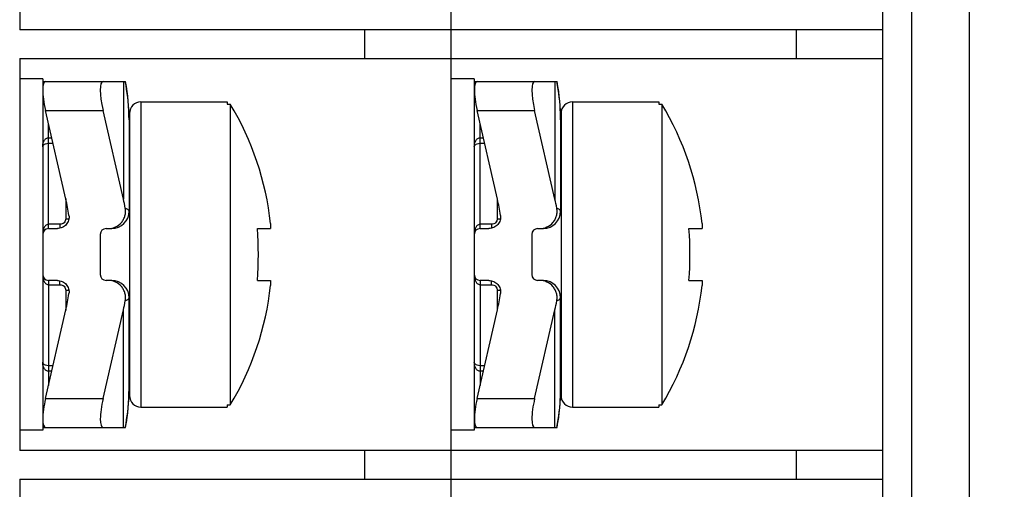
# Model space of a CAD drawing. Header units: millimetres. Extents: x 0 to 594, y 0 to 420.
# Tile 11 of 44: x 126 to 143, y 218 to 226. Entities that reach past the tile are written whole.
import ezdxf

# ---------------------------------------------------------------- set-up
doc = ezdxf.new("R2010")
doc.units = ezdxf.units.MM
doc.header["$LTSCALE"] = 32.67
doc.layers.get('0').update_dxf_attribs({"linetype": 'CONTINUOUS'})
doc.layers.add('ASSI', color=7, linetype='CONTINUOUS')
doc.styles.add('TEXTSTYLE_5', font='trium.ttf')
doc.dimstyles.new('DIMSTYLE_3', dxfattribs={"dimtxt": 6, "dimasz": 3.5, "dimexe": 1, "dimexo": 0.5, "dimgap": 1.5, "dimtad": 1, "dimdec": 1, "dimdsep": 46, "dimtxsty": 'TEXTSTYLE_5', "dimblk": '_FILLED', "dimblk1": '_FILLED', "dimblk2": '_FILLED', "dimcen": 0.09, "dimadec": 4, "dimazin": 2, "dimtp": 0.15, "dimtm": 0.15, "dimtfac": 1, "dimtdec": 1, "dimtofl": 0, "dimtmove": 0, "dimatfit": 3, "dimldrblk": '_FILLED', "dimfxl": 1, "dimtolj": 1, "dimarcsym": 0})

# ---------------------------------------------------------------- blocks, each defined once
blk = doc.blocks.new('_FILLED')
at = {"color": 0, "linetype": 'BYBLOCK'}
blk.add_solid([(0, 0), (-1, 0.1429), (-1, -0.1429)], dxfattribs=at)
blk = doc.blocks.new('*D9')
at = {"color": 2, "linetype": 'CONTINUOUS'}
for p, q in [((132.163, 247.667), (167.321, 247.667)), ((166.321, 247.667), (166.321, 225.417)), ((166.321, 203.167), (166.321, 225.417)), ((132.163, 203.167), (167.321, 203.167))]:
    blk.add_line(p, q, dxfattribs=at)
at = {"color": 2, "linetype": 'CONTINUOUS', "xscale": 3.5, "yscale": 3.5, "zscale": 3.5}
for p, rotation in [((166.321, 247.667), 90), ((166.321, 203.167), 270)]:
    blk.add_blockref('_FILLED', p, dxfattribs=dict(at, rotation=rotation))
at = {"color": 2, "linetype": 'CONTINUOUS', "insert": (158.821, 225.417), "char_height": 6, "width": 16.26667, "attachment_point": 2, "rotation": 90, "line_spacing_factor": 0.9, "style": 'TEXTSTYLE_5'}
blk.add_mtext('44.5', dxfattribs=at)

msp = doc.modelspace()

# ---------------------------------------------------------------- linework, layer by layer
at = {"color": 7, "linetype": 'CONTINUOUS'}
for p, q in [((140.66345, 203.16713), (140.66345, 247.66713)), ((133.16345, 204.36713), (133.16345, 246.46713)), ((142.16345, 246.41713), (142.16345, 204.41713)), ((125.66345, 232.46713), (125.66345, 225.66713)), ((140.66345, 225.66713), (125.66345, 225.66713)), ((125.66345, 225.16713), (140.66345, 225.16713)), ((125.66345, 225.16713), (125.66345, 218.36713)), ((126.06345, 224.76713), (127.50326, 224.76713)), ((127.51797, 224.68138), (127.50321, 224.76713)), ((133.56345, 224.76713), (135.00326, 224.76713)), ((135.01797, 224.68138), (135.00321, 224.76713)), ((135.03024, 224.59824), (135.01797, 224.68138)), ((135.04062, 224.51445), (135.03024, 224.59824)), ((135.04909, 224.43003), (135.04062, 224.51445)), ((127.56021, 224.25955), (127.55563, 224.34505)), ((127.77126, 224.41713), (129.27126, 224.41713)), ((129.27126, 224.41713), (129.27126, 224.37864)), ((129.27126, 224.37864), (129.32126, 224.37864)), ((129.32126, 224.37864), (129.32126, 219.15561)), ((135.05563, 224.34505), (135.04909, 224.43003)), ((135.06021, 224.25955), (135.05563, 224.34505)), ((135.27126, 224.41713), (136.77126, 224.41713)), ((136.77126, 224.41713), (136.77126, 224.37864)), ((136.77126, 224.37864), (136.82126, 224.37864)), ((136.82126, 224.37864), (136.82126, 219.15561)), ((126.46556, 222.72871), (126.11211, 224.26713)), ((127.46556, 222.72871), (127.11211, 224.26713)), ((127.56281, 224.17357), (127.56021, 224.25955)), ((127.56345, 224.10471), (127.56281, 224.17357)), ((127.57126, 224.21713), (127.57126, 219.31713)), ((133.96556, 222.72871), (133.61211, 224.26713)), ((134.96556, 222.72871), (134.61211, 224.26713)), ((135.06281, 224.17357), (135.06021, 224.25955)), ((135.06345, 224.10471), (135.06281, 224.17357)), ((135.07126, 224.21713), (135.07126, 219.31713)), ((127.56345, 224.10468), (127.56345, 222.51713)), ((135.06345, 224.10468), (135.06345, 222.51713)), ((130.02257, 222.30332), (130.02257, 222.21713)), ((137.52257, 222.30332), (137.52257, 222.21713)), ((126.16345, 222.21713), (126.31896, 222.21713)), ((127.06345, 222.11713), (127.06345, 221.41713)), ((127.16345, 222.21713), (127.26345, 222.21713)), ((129.7945, 222.21713), (130.02257, 222.21713)), ((133.66345, 222.21713), (133.81896, 222.21713)), ((134.56345, 222.11713), (134.56345, 221.41713)), ((134.66345, 222.21713), (134.76345, 222.21713)), ((137.2945, 222.21713), (137.52257, 222.21713)), ((126.31896, 221.31713), (126.16345, 221.31713)), ((127.26345, 221.31713), (127.16345, 221.31713)), ((129.7945, 221.31713), (130.02257, 221.31713)), ((130.02257, 221.31713), (130.02257, 221.23094)), ((133.81896, 221.31713), (133.66345, 221.31713)), ((134.76345, 221.31713), (134.66345, 221.31713)), ((137.2945, 221.31713), (137.52257, 221.31713)), ((137.52257, 221.31713), (137.52257, 221.23094)), ((127.56345, 219.42957), (127.56345, 221.01713)), ((135.06345, 219.42957), (135.06345, 221.01713)), ((126.11211, 219.26713), (126.46556, 220.80554)), ((127.11211, 219.26713), (127.46556, 220.80554)), ((133.61211, 219.26713), (133.96556, 220.80554)), ((134.61211, 219.26713), (134.96556, 220.80554)), ((127.5602, 219.27469), (127.56282, 219.36157)), ((127.56281, 219.36068), (127.56345, 219.42954)), ((135.0602, 219.27469), (135.06282, 219.36157)), ((135.06281, 219.36068), (135.06345, 219.42954)), ((127.54909, 219.10421), (127.55573, 219.19079)), ((127.55562, 219.18919), (127.56027, 219.27628)), ((135.04909, 219.10421), (135.05573, 219.19079)), ((135.05562, 219.18919), (135.06027, 219.27628)), ((127.53024, 218.936), (127.5408, 219.02139)), ((127.54062, 219.01979), (127.54923, 219.10581)), ((127.77126, 219.11713), (129.27126, 219.11713)), ((129.27126, 219.15561), (129.32126, 219.15561)), ((129.27126, 219.15561), (129.27126, 219.11713)), ((135.03024, 218.936), (135.0408, 219.02139)), ((135.04062, 219.01979), (135.04923, 219.10581)), ((135.27126, 219.11713), (136.77126, 219.11713)), ((136.77126, 219.15561), (136.82126, 219.15561)), ((136.77126, 219.15561), (136.77126, 219.11713)), ((127.50321, 218.76713), (127.51822, 218.85444)), ((127.51797, 218.85287), (127.53046, 218.93758)), ((135.00321, 218.76713), (135.01822, 218.85444)), ((135.01797, 218.85287), (135.03046, 218.93758)), ((126.06345, 218.76713), (127.50321, 218.76713)), ((133.56345, 218.76713), (135.00321, 218.76713)), ((140.66345, 218.36713), (125.66345, 218.36713)), ((125.66345, 217.86713), (140.66345, 217.86713)), ((125.66345, 217.86713), (125.66345, 211.06713))]:
    msp.add_line(p, q, dxfattribs=at)
at = {"color": 9, "linetype": 'CONTINUOUS'}
for p, q in [((141.16345, 247.41713), (141.16345, 203.41713)), ((131.66345, 225.16713), (131.66345, 225.66713)), ((139.16345, 225.16713), (139.16345, 225.66713)), ((127.46556, 224.76713), (127.46556, 222.72871)), ((134.96556, 224.76713), (134.96556, 222.72871)), ((127.77126, 224.41713), (127.77126, 219.11713)), ((135.27126, 224.41713), (135.27126, 219.11713)), ((126.11211, 224.26713), (127.11211, 224.26713)), ((127.56143, 224.22219), (127.56161, 224.21685)), ((133.61211, 224.26713), (134.61211, 224.26713)), ((135.06143, 224.22219), (135.06161, 224.21685)), ((126.16345, 222.21713), (126.16345, 224.04366)), ((133.66345, 222.21713), (133.66345, 224.04366)), ((126.16343, 223.69731), (126.24302, 223.69731)), ((126.16345, 223.79382), (126.22085, 223.79382)), ((133.66343, 223.69731), (133.74302, 223.69731)), ((133.66345, 223.79382), (133.72085, 223.79382)), ((126.46345, 222.73791), (126.46345, 222.38617)), ((133.96345, 222.73791), (133.96345, 222.38617)), ((126.36345, 222.29094), (126.16342, 222.29094)), ((126.36345, 222.29094), (126.36345, 222.22215)), ((133.86345, 222.29094), (133.66342, 222.29094)), ((133.86345, 222.29094), (133.86345, 222.22215)), ((126.16345, 221.31713), (126.16345, 219.49059)), ((126.36345, 221.24332), (126.36345, 221.3121)), ((133.66345, 221.31713), (133.66345, 219.49059)), ((133.86345, 221.24332), (133.86345, 221.3121)), ((126.16343, 221.24332), (126.36345, 221.24332)), ((126.46345, 221.14808), (126.46345, 220.79634)), ((133.66343, 221.24332), (133.86345, 221.24332)), ((133.96345, 221.14808), (133.96345, 220.79634)), ((127.46556, 218.76713), (127.46556, 220.80554)), ((134.96556, 218.76713), (134.96556, 220.80554)), ((126.24302, 219.83694), (126.16342, 219.83694)), ((126.22085, 219.74043), (126.16345, 219.74043)), ((133.74302, 219.83694), (133.66342, 219.83694)), ((133.72085, 219.74043), (133.66345, 219.74043)), ((126.11211, 219.26713), (127.11211, 219.26713)), ((127.56134, 219.30935), (127.56161, 219.31741)), ((133.61211, 219.26713), (134.61211, 219.26713)), ((135.06134, 219.30935), (135.06161, 219.31741)), ((131.66345, 217.86713), (131.66345, 218.36713)), ((139.16345, 217.86713), (139.16345, 218.36713))]:
    msp.add_line(p, q, dxfattribs=at)
at = {"color": 3, "linetype": 'CONTINUOUS'}
for p, q in [((126.06345, 224.81713), (125.66345, 224.81713)), ((126.06345, 224.81713), (126.06345, 218.71713)), ((133.56345, 224.81713), (133.16345, 224.81713)), ((133.56345, 224.81713), (133.56345, 218.71713)), ((126.06345, 218.71713), (125.66345, 218.71713)), ((133.56345, 218.71713), (133.16345, 218.71713))]:
    msp.add_line(p, q, dxfattribs=at)
at = {"color": 7, "linetype": 'CONTINUOUS'}
msp.add_lwpolyline([(127.55563, 224.34505), (127.54909, 224.43003), (127.54062, 224.51445), (127.53024, 224.59824), (127.51797, 224.68138)], dxfattribs=at)
at = {"color": 9, "linetype": 'CONTINUOUS'}
for centre, radius, start, end in [((124.19086, 224.1077), 3.37252, 1.945507, 11.275721), ((131.69086, 224.1077), 3.37252, 1.945507, 11.275721), ((124.14202, 224.10469), 3.42143, 0.00031, 1.878638), ((131.64202, 224.10469), 3.42143, 0.00031, 1.878638), ((124.14203, 219.42956), 3.42142, 358.12147, 359.999662), ((131.64203, 219.42956), 3.42142, 358.12147, 359.999662), ((124.19116, 219.42651), 3.37222, 348.723978, 358.008842), ((131.69116, 219.42651), 3.37222, 348.723978, 358.008842)]:
    msp.add_arc(centre, radius, start, end, dxfattribs=at)
at = {"color": 7, "linetype": 'CONTINUOUS'}
for centre, radius, start, end in [((127.77126, 224.21713), 0.2, 90, 180), ((125.01459, 221.76713), 5.0366, 6.111215, 31.232139), ((135.27126, 224.21713), 0.2, 90, 180), ((132.51459, 221.76713), 5.0366, 6.111215, 31.232139), ((127.26345, 222.51713), 0.3, 270, 360), ((134.76345, 222.51713), 0.3, 270, 360), ((126.16345, 222.11713), 0.1, 90, 180), ((127.16345, 222.11713), 0.1, 90, 180), ((123.82568, 221.76713), 5.98576, 355.688523, 4.311477), ((133.66345, 222.11713), 0.1, 90, 180), ((134.66345, 222.11713), 0.1, 90, 180), ((131.32568, 221.76713), 5.98576, 355.688523, 4.311477), ((126.16345, 221.41713), 0.1, 180, 270), ((127.16345, 221.41713), 0.1, 180, 270), ((133.66345, 221.41713), 0.1, 180, 270), ((134.66345, 221.41713), 0.1, 180, 270), ((127.26345, 221.01713), 0.3, 0, 90), ((134.76345, 221.01713), 0.3, 0, 90), ((125.01459, 221.76713), 5.0366, 328.767861, 353.888785), ((132.51459, 221.76713), 5.0366, 328.767861, 353.888785), ((127.77126, 219.31713), 0.2, 180, 270), ((135.27126, 219.31713), 0.2, 180, 270)]:
    msp.add_arc(centre, radius, start, end, dxfattribs=at)
for centre, major_axis, ratio, start_param, end_param in [((126.22698, 224.26713), (-0.12076, 0.49931), 0.2176587, -0.05259159, 1.51820473), ((127.22698, 224.26713), (-0.12076, 0.49931), 0.2176587, -0.05259159, 1.51820473), ((133.72698, 224.26713), (-0.12076, 0.49931), 0.2176587, -0.05259159, 1.51820473), ((134.72698, 224.26713), (-0.12076, 0.49931), 0.2176587, -0.05259159, 1.51820473), ((124.56345, 221.85468), (0, 2.82843), 0.70710678, -1.35991648, -1.25663706), ((125.56345, 221.85468), (0, -2.82843), 0.70710678, 1.82678256, 1.88495559), ((132.06345, 221.85468), (0, 2.82843), 0.70710678, -1.35991648, -1.25663706), ((133.06345, 221.85468), (0, -2.82843), 0.70710678, 1.82678256, 1.88495559), ((124.56345, 221.67957), (0, 2.82843), 0.70710678, -1.88495559, -1.78167617), ((132.06345, 221.67957), (0, 2.82843), 0.70710678, -1.88495559, -1.78167617), ((125.56345, 221.67957), (0, 2.82843), 0.70710678, -1.88495559, -1.82678256), ((133.06345, 221.67957), (0, 2.82843), 0.70710678, -1.88495559, -1.82678256), ((126.22698, 219.26713), (0.12076, 0.49931), 0.2176587, -4.65979739, -3.08900106), ((127.22698, 219.26713), (0.12076, 0.49931), 0.2176587, -4.65979739, -3.08900106), ((133.72698, 219.26713), (0.12076, 0.49931), 0.2176587, -4.65979739, -3.08900106), ((134.72698, 219.26713), (0.12076, 0.49931), 0.2176587, -4.65979739, -3.08900106)]:
    msp.add_ellipse(centre, major_axis=major_axis, ratio=ratio, start_param=start_param, end_param=end_param, dxfattribs=at)
at = {"color": 9, "linetype": 'CONTINUOUS'}
for points, knots in [([(126.06345, 223.63461), (126.06345, 223.6511), (126.06638, 223.68421), (126.07862, 223.72434), (126.09527, 223.75378), (126.1124, 223.77386), (126.13519, 223.78954), (126.15394, 223.79383), (126.16345, 223.79382)], [0, 0, 0, 0, 0.23987155, 0.48077605, 0.60364584, 0.72984377, 0.8616894, 1, 1, 1, 1]), ([(126.06345, 223.63461), (126.06345, 223.64136), (126.06698, 223.65636), (126.08459, 223.67676), (126.11779, 223.69328), (126.14643, 223.69731), (126.16343, 223.69731)], [0, 0, 0, 0, 0.15658586, 0.34274719, 0.6059187, 1, 1, 1, 1]), ([(133.56345, 223.63461), (133.56345, 223.6511), (133.56638, 223.68421), (133.57862, 223.72434), (133.59527, 223.75378), (133.6124, 223.77386), (133.63519, 223.78954), (133.65394, 223.79383), (133.66345, 223.79382)], [0, 0, 0, 0, 0.23987155, 0.48077605, 0.60364584, 0.72984377, 0.8616894, 1, 1, 1, 1]), ([(133.56345, 223.63461), (133.56345, 223.64136), (133.56698, 223.65636), (133.58459, 223.67676), (133.61779, 223.69328), (133.64643, 223.69731), (133.66343, 223.69731)], [0, 0, 0, 0, 0.15658586, 0.34274719, 0.6059187, 1, 1, 1, 1]), ([(127.49828, 222.57084), (127.50801, 222.56689), (127.52505, 222.55923), (127.54604, 222.54605), (127.55968, 222.53257), (127.56345, 222.52183), (127.56345, 222.51713)], [0, 0, 0, 0, 0.3574947, 0.63393518, 0.84002497, 1, 1, 1, 1]), ([(134.99828, 222.57084), (135.00801, 222.56689), (135.02505, 222.55923), (135.04604, 222.54605), (135.05968, 222.53257), (135.06345, 222.52183), (135.06345, 222.51713)], [0, 0, 0, 0, 0.3574947, 0.63393518, 0.84002497, 1, 1, 1, 1]), ([(126.16342, 222.29093), (126.15396, 222.29094), (126.13498, 222.28615), (126.11227, 222.26904), (126.09516, 222.24711), (126.07845, 222.21475), (126.06634, 222.17097), (126.06345, 222.13502), (126.06345, 222.11713)], [0, 0, 0, 0, 0.12974491, 0.25753016, 0.38342516, 0.5080534, 0.75472012, 1, 1, 1, 1]), ([(126.46345, 222.38617), (126.46345, 222.37378), (126.45816, 222.34848), (126.4357, 222.3168), (126.40246, 222.2958), (126.37641, 222.29094), (126.36345, 222.29094)], [0, 0, 0, 0, 0.24408884, 0.4923126, 0.74487207, 1, 1, 1, 1]), ([(126.46345, 222.38617), (126.46839, 222.38617), (126.4872, 222.38662), (126.50602, 222.38866), (126.5196, 222.39151)], [0, 0, 0, 0, 0.26272739, 1, 1, 1, 1]), ([(133.66342, 222.29093), (133.65396, 222.29094), (133.63498, 222.28615), (133.61227, 222.26904), (133.59516, 222.24711), (133.57845, 222.21475), (133.56634, 222.17097), (133.56345, 222.13502), (133.56345, 222.11713)], [0, 0, 0, 0, 0.12974491, 0.25753016, 0.38342516, 0.5080534, 0.75472012, 1, 1, 1, 1]), ([(133.96345, 222.38617), (133.96345, 222.37378), (133.95816, 222.34848), (133.9357, 222.3168), (133.90246, 222.2958), (133.87641, 222.29094), (133.86345, 222.29094)], [0, 0, 0, 0, 0.24408884, 0.4923126, 0.74487207, 1, 1, 1, 1]), ([(133.96345, 222.38617), (133.96839, 222.38617), (133.9872, 222.38662), (134.00602, 222.38866), (134.0196, 222.39151)], [0, 0, 0, 0, 0.26272739, 1, 1, 1, 1]), ([(126.06345, 221.41713), (126.06345, 221.39923), (126.06634, 221.36327), (126.07846, 221.31948), (126.09517, 221.28712), (126.11229, 221.26519), (126.135, 221.24809), (126.15397, 221.24331), (126.16343, 221.24332)], [0, 0, 0, 0, 0.2453182, 0.49202299, 0.61666742, 0.74256567, 0.87031962, 1, 1, 1, 1]), ([(133.56345, 221.41713), (133.56345, 221.39923), (133.56634, 221.36327), (133.57846, 221.31948), (133.59517, 221.28712), (133.61229, 221.26519), (133.635, 221.24809), (133.65397, 221.24331), (133.66343, 221.24332)], [0, 0, 0, 0, 0.2453182, 0.49202299, 0.61666742, 0.74256567, 0.87031962, 1, 1, 1, 1]), ([(126.36345, 221.24332), (126.37641, 221.24332), (126.40246, 221.23845), (126.4357, 221.21745), (126.45816, 221.18577), (126.46345, 221.16048), (126.46345, 221.14808)], [0, 0, 0, 0, 0.25512793, 0.5076874, 0.75591116, 1, 1, 1, 1]), ([(126.46345, 221.14808), (126.46839, 221.14808), (126.48721, 221.14763), (126.50603, 221.14559), (126.51961, 221.14274)], [0, 0, 0, 0, 0.26273283, 1, 1, 1, 1]), ([(133.86345, 221.24332), (133.87641, 221.24332), (133.90246, 221.23845), (133.9357, 221.21745), (133.95816, 221.18577), (133.96345, 221.16048), (133.96345, 221.14808)], [0, 0, 0, 0, 0.25512793, 0.5076874, 0.75591116, 1, 1, 1, 1]), ([(133.96345, 221.14808), (133.96839, 221.14808), (133.98721, 221.14763), (134.00603, 221.14559), (134.01961, 221.14274)], [0, 0, 0, 0, 0.26273283, 1, 1, 1, 1]), ([(127.56345, 221.01713), (127.56345, 221.01242), (127.55968, 221.00168), (127.54604, 220.9882), (127.52505, 220.97502), (127.50801, 220.96736), (127.49828, 220.96341)], [0, 0, 0, 0, 0.15997504, 0.36606479, 0.64250526, 1, 1, 1, 1]), ([(135.06345, 221.01713), (135.06345, 221.01242), (135.05968, 221.00168), (135.04604, 220.9882), (135.02505, 220.97502), (135.00801, 220.96736), (134.99828, 220.96341)], [0, 0, 0, 0, 0.15997504, 0.36606479, 0.64250526, 1, 1, 1, 1]), ([(126.16345, 219.74043), (126.15394, 219.74042), (126.13518, 219.74472), (126.11239, 219.76041), (126.09526, 219.78049), (126.07862, 219.80993), (126.06638, 219.85005), (126.06345, 219.88316), (126.06345, 219.89964)], [0, 0, 0, 0, 0.13839019, 0.27025025, 0.39643575, 0.51928879, 0.76016046, 1, 1, 1, 1]), ([(126.16342, 219.83694), (126.14642, 219.83694), (126.11778, 219.84097), (126.08458, 219.8575), (126.06697, 219.87789), (126.06345, 219.89289), (126.06345, 219.89964)], [0, 0, 0, 0, 0.39419085, 0.65730103, 0.84343102, 1, 1, 1, 1]), ([(133.66345, 219.74043), (133.65394, 219.74042), (133.63518, 219.74472), (133.61239, 219.76041), (133.59526, 219.78049), (133.57862, 219.80993), (133.56638, 219.85005), (133.56345, 219.88316), (133.56345, 219.89964)], [0, 0, 0, 0, 0.13839019, 0.27025025, 0.39643575, 0.51928879, 0.76016046, 1, 1, 1, 1]), ([(133.66342, 219.83694), (133.64642, 219.83694), (133.61778, 219.84097), (133.58458, 219.8575), (133.56697, 219.87789), (133.56345, 219.89289), (133.56345, 219.89964)], [0, 0, 0, 0, 0.39419085, 0.65730103, 0.84343102, 1, 1, 1, 1])]:
    msp.add_open_spline(points, degree=3, knots=knots, dxfattribs=at)
at = {"color": 7, "linetype": 'CONTINUOUS'}
for points, knots in [([(126.51914, 222.44673), (126.52342, 222.41846), (126.51944, 222.35925), (126.47657, 222.28191), (126.40549, 222.22942), (126.34756, 222.21713), (126.31896, 222.21713)], [0, 0, 0, 0, 0.2499493, 0.49991756, 0.74993357, 1, 1, 1, 1]), ([(127.19764, 222.21713), (127.24145, 222.21713), (127.33016, 222.236), (127.4208, 222.30397), (127.47068, 222.37704), (127.49525, 222.43899), (127.50544, 222.50481), (127.50228, 222.54918), (127.49828, 222.57084)], [0, 0, 0, 0, 0.24932542, 0.49858142, 0.62394718, 0.74930209, 0.87464988, 1, 1, 1, 1]), ([(134.01914, 222.44673), (134.02342, 222.41846), (134.01944, 222.35925), (133.97657, 222.28191), (133.90549, 222.22942), (133.84756, 222.21713), (133.81896, 222.21713)], [0, 0, 0, 0, 0.2499493, 0.49991756, 0.74993357, 1, 1, 1, 1]), ([(134.69764, 222.21713), (134.74145, 222.21713), (134.83016, 222.236), (134.9208, 222.30397), (134.97068, 222.37704), (134.99525, 222.43899), (135.00544, 222.50481), (135.00228, 222.54918), (134.99828, 222.57084)], [0, 0, 0, 0, 0.24932542, 0.49858142, 0.62394718, 0.74930209, 0.87464988, 1, 1, 1, 1]), ([(126.31896, 221.31713), (126.34756, 221.31713), (126.40549, 221.30483), (126.47657, 221.25234), (126.51944, 221.175), (126.52342, 221.11579), (126.51914, 221.08752)], [0, 0, 0, 0, 0.25007053, 0.50009046, 0.75006109, 1, 1, 1, 1]), ([(127.49828, 220.96341), (127.50228, 220.98507), (127.50544, 221.02945), (127.49525, 221.09526), (127.47067, 221.15722), (127.4208, 221.23028), (127.33016, 221.29825), (127.24145, 221.31713), (127.19764, 221.31713)], [0, 0, 0, 0, 0.12535218, 0.25070803, 0.37606325, 0.501427, 0.75067866, 1, 1, 1, 1]), ([(133.81896, 221.31713), (133.84756, 221.31713), (133.90549, 221.30483), (133.97657, 221.25234), (134.01944, 221.175), (134.02342, 221.11579), (134.01914, 221.08752)], [0, 0, 0, 0, 0.25007053, 0.50009046, 0.75006109, 1, 1, 1, 1]), ([(134.99828, 220.96341), (135.00228, 220.98507), (135.00544, 221.02945), (134.99525, 221.09526), (134.97067, 221.15722), (134.9208, 221.23028), (134.83016, 221.29825), (134.74145, 221.31713), (134.69764, 221.31713)], [0, 0, 0, 0, 0.12535218, 0.25070803, 0.37606325, 0.501427, 0.75067866, 1, 1, 1, 1])]:
    msp.add_open_spline(points, degree=3, knots=knots, dxfattribs=at)
at = {"layer": 'ASSI', "color": 7, "linetype": 'CONTINUOUS'}
for p, q in [((127.77126, 224.41713), (129.27126, 224.41713)), ((135.27126, 224.41713), (136.77126, 224.41713)), ((127.56345, 223.11713), (127.57126, 223.11713)), ((135.06345, 223.11713), (135.07126, 223.11713)), ((127.56345, 220.41713), (127.57126, 220.41713)), ((135.06345, 220.41713), (135.07126, 220.41713)), ((127.77126, 219.11713), (129.27126, 219.11713)), ((135.27126, 219.11713), (136.77126, 219.11713))]:
    msp.add_line(p, q, dxfattribs=at)

# ---------------------------------------------------------------- dimensions: what is measured, and where the dimension line sits
at = {"color": 2, "linetype": 'CONTINUOUS'}
dim = msp.add_linear_dim(base=(166.32096, 203.16713), p1=(131.66345, 247.66713), p2=(131.66345, 203.16713), angle=270, dimstyle='DIMSTYLE_3', dxfattribs=at)
dim.commit()
dim.dimension.update_dxf_attribs({"geometry": '*D9', "text_midpoint": (166.32096, 225.38949), "dimtype": 160})

doc.saveas('drawing.dxf')
